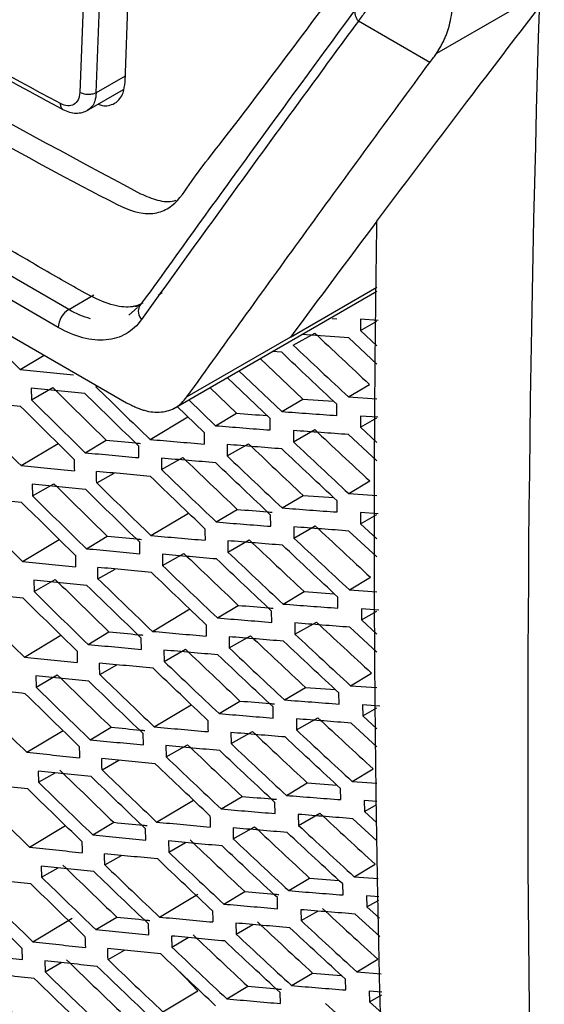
# Model space of a CAD drawing. Header units: millimetres. Extents: x 145 to 933, y -105 to 949.
# Tile 135 of 157: x 795.62 to 804.49, y 724.92 to 741.55. Entities that reach past the tile are written whole.
import ezdxf

# ---------------------------------------------------------------- set-up
doc = ezdxf.new("R2010")
doc.units = ezdxf.units.MM

msp = doc.modelspace()

# ---------------------------------------------------------------- linework, layer by layer
at = {"color": 7, "linetype": 'Continuous', "lineweight": 25}
for p, q in [((796.45, 736.657), (782.372, 744.784)), ((781.023, 744.551), (797.426, 735.082)), ((796.273, 736.354), (782.195, 744.481)), ((797.402, 740.497), (797.498, 743.002)), ((796.734, 742.827), (796.638, 740.322)), ((796.916, 740.318), (797.011, 742.823)), ((804.454, 742.014), (802.665, 740.982)), ((802.555, 740.832), (801.346, 741.53)), ((796.752, 740.012), (797.379, 740.374)), ((796.45, 736.657), (796.876, 736.903)), ((798.226, 734.984), (801.66, 736.966)), ((800.2, 736.189), (801.66, 737.032)), ((797.612, 736.692), (797.465, 736.558)), ((800.902, 736.505), (800.985, 736.5)), ((801.384, 736.491), (801.383, 736.3)), ((801.383, 736.3), (801.66, 736.459)), ((801.681, 736.471), (801.384, 736.491)), ((800.247, 736.053), (800.608, 736.259)), ((801.183, 736.177), (800.393, 736.235)), ((801.383, 736.3), (801.66, 736.044)), ((800.2, 736.189), (798.449, 735.179)), ((801.66, 735.733), (801.183, 736.177)), ((795.63, 735.641), (796.036, 735.884)), ((800.051, 735.933), (799.892, 735.946)), ((799.686, 735.827), (800.405, 735.144)), ((799.327, 735.619), (800.051, 734.932)), ((799.856, 734.813), (799.129, 735.505)), ((801.181, 735.178), (801.535, 735.39)), ((795.818, 735.327), (795.82, 735.131)), ((795.82, 735.131), (796.18, 735.336)), ((796.909, 735.352), (796.934, 735.366)), ((798.837, 735.337), (799.287, 734.905)), ((798.478, 735.129), (798.933, 734.693)), ((800.051, 734.932), (800.405, 735.144)), ((800.405, 735.144), (800.928, 735.106)), ((800.982, 734.865), (800.982, 735.055)), ((801.181, 735.178), (801.66, 735.146)), ((798.741, 734.576), (798.279, 735.022)), ((798.933, 734.693), (799.287, 734.905)), ((797.826, 734.461), (798.464, 734.843)), ((799.856, 734.621), (799.856, 734.813)), ((801.677, 734.835), (801.38, 734.855)), ((801.38, 734.855), (801.38, 734.666)), ((801.38, 734.666), (801.66, 734.825)), ((800.248, 734.421), (800.609, 734.627)), ((800.248, 734.612), (800.248, 734.421)), ((801.38, 734.666), (801.66, 734.407)), ((795.646, 734.018), (796.271, 734.392)), ((796.73, 734.236), (797.084, 734.448)), ((799.128, 734.183), (799.489, 734.389)), ((801.66, 734.098), (801.181, 734.543)), ((797.638, 734.153), (797.637, 734.347)), ((799.127, 734.375), (799.128, 734.183)), ((798.018, 734.145), (798.02, 733.951)), ((798.02, 733.951), (798.38, 734.157)), ((796.923, 733.726), (797.216, 733.893)), ((795.838, 733.508), (796.198, 733.713)), ((801.184, 733.546), (801.538, 733.759)), ((795.835, 733.703), (795.838, 733.508)), ((800.058, 733.303), (800.412, 733.515)), ((800.412, 733.515), (800.93, 733.477)), ((800.987, 733.235), (800.986, 733.424)), ((801.184, 733.546), (801.66, 733.514)), ((797.841, 732.837), (798.475, 733.217)), ((798.944, 733.067), (799.298, 733.279)), ((801.681, 733.204), (801.384, 733.225)), ((801.384, 733.225), (801.385, 733.036)), ((799.866, 732.993), (799.864, 733.184)), ((801.385, 733.036), (801.66, 733.192)), ((800.256, 732.984), (800.258, 732.793)), ((800.258, 732.793), (800.618, 732.999)), ((801.66, 732.476), (801.187, 732.913)), ((801.385, 733.036), (801.66, 732.783)), ((795.669, 732.399), (796.291, 732.771)), ((796.749, 732.615), (797.103, 732.826)), ((797.655, 732.53), (797.653, 732.723)), ((799.14, 732.749), (799.142, 732.557)), ((799.142, 732.557), (799.502, 732.763)), ((798.035, 732.521), (798.038, 732.328)), ((798.038, 732.328), (798.398, 732.534)), ((796.945, 732.106), (797.235, 732.271)), ((795.86, 732.083), (795.864, 731.89)), ((795.864, 731.89), (796.224, 732.095)), ((801.195, 731.92), (801.549, 732.132)), ((800.074, 731.679), (800.428, 731.891)), ((800.428, 731.891), (800.94, 731.853)), ((801.195, 731.92), (801.66, 731.888)), ((801.001, 731.61), (800.999, 731.798)), ((797.865, 731.218), (798.495, 731.596)), ((798.963, 731.445), (799.317, 731.657)), ((799.883, 731.37), (799.88, 731.561)), ((801.692, 731.577), (801.397, 731.598)), ((801.397, 731.598), (801.399, 731.41)), ((801.399, 731.41), (801.66, 731.559)), ((801.399, 731.41), (801.66, 731.171)), ((800.273, 731.36), (800.275, 731.17)), ((800.275, 731.17), (800.636, 731.376)), ((801.659, 730.866), (801.202, 731.288)), ((795.701, 730.784), (796.318, 731.154)), ((796.777, 730.998), (797.131, 731.21)), ((797.681, 730.912), (797.677, 731.104)), ((799.161, 731.127), (799.164, 730.937)), ((799.164, 730.937), (799.524, 731.143)), ((798.06, 730.901), (798.064, 730.71)), ((798.064, 730.71), (798.424, 730.916)), ((796.975, 730.49), (797.263, 730.654)), ((795.894, 730.468), (795.898, 730.276)), ((795.898, 730.276), (796.258, 730.482)), ((801.215, 730.299), (801.569, 730.511)), ((800.097, 730.06), (800.451, 730.272)), ((800.451, 730.272), (800.958, 730.234)), ((801.215, 730.299), (801.659, 730.267)), ((801.022, 729.989), (801.019, 730.177)), ((797.896, 729.604), (798.522, 729.979)), ((798.991, 729.829), (799.345, 730.041)), ((799.908, 729.753), (799.904, 729.942)), ((801.711, 729.955), (801.418, 729.977)), ((801.418, 729.977), (801.421, 729.79)), ((801.421, 729.79), (801.659, 729.926)), ((800.298, 729.74), (800.301, 729.552)), ((800.301, 729.552), (800.662, 729.758)), ((801.421, 729.79), (801.659, 729.571)), ((796.813, 729.386), (797.167, 729.598)), ((801.659, 729.268), (801.224, 729.668)), ((795.741, 729.175), (796.354, 729.542)), ((797.714, 729.3), (797.709, 729.49)), ((799.19, 729.51), (799.194, 729.321)), ((799.194, 729.321), (799.555, 729.527)), ((798.094, 729.287), (798.098, 729.097)), ((798.098, 729.097), (798.458, 729.302)), ((797.014, 728.879), (797.298, 729.041)), ((801.242, 728.682), (801.596, 728.894)), ((795.935, 728.858), (795.941, 728.668)), ((795.941, 728.668), (796.222, 728.828)), ((800.129, 728.446), (800.483, 728.658)), ((800.483, 728.658), (800.984, 728.619)), ((801.051, 728.374), (801.047, 728.561)), ((801.242, 728.682), (801.659, 728.652)), ((799.027, 728.217), (799.381, 728.429)), ((797.936, 727.995), (798.557, 728.367)), ((799.941, 728.14), (799.937, 728.327)), ((801.659, 728.344), (801.447, 728.359)), ((801.447, 728.359), (801.451, 728.174)), ((801.451, 728.174), (801.659, 728.293)), ((800.331, 728.125), (800.336, 727.938)), ((800.336, 727.938), (800.697, 728.144)), ((801.451, 728.174), (801.659, 727.984)), ((795.789, 727.571), (796.397, 727.935)), ((796.857, 727.78), (797.211, 727.991)), ((799.228, 727.898), (799.232, 727.71)), ((799.232, 727.71), (799.593, 727.916)), ((801.659, 727.681), (801.255, 728.052)), ((797.755, 727.692), (797.75, 727.88)), ((798.135, 727.676), (798.141, 727.488)), ((798.141, 727.488), (798.424, 727.65)), ((797.06, 727.272), (797.341, 727.433)), ((795.985, 727.252), (795.992, 727.064)), ((801.278, 727.07), (801.632, 727.283)), ((795.992, 727.064), (796.27, 727.222)), ((801.278, 727.07), (801.68, 727.041)), ((800.169, 726.837), (800.523, 727.049)), ((800.523, 727.049), (801.017, 727.01)), ((801.088, 726.764), (801.083, 726.949)), ((797.984, 726.391), (798.633, 726.779)), ((799.071, 726.61), (799.425, 726.822)), ((801.69, 726.731), (801.484, 726.747)), ((801.484, 726.747), (801.489, 726.563)), ((799.982, 726.532), (799.977, 726.718)), ((801.489, 726.563), (801.692, 726.678)), ((801.489, 726.563), (801.702, 726.37)), ((800.373, 726.515), (800.378, 726.33)), ((800.378, 726.33), (800.662, 726.492)), ((801.712, 726.059), (801.294, 726.44)), ((795.845, 725.971), (796.511, 726.371)), ((796.909, 726.178), (797.263, 726.389)), ((797.804, 726.089), (797.798, 726.275)), ((799.273, 726.289), (799.279, 726.103)), ((799.279, 726.103), (799.561, 726.264)), ((798.185, 726.07), (798.192, 725.884)), ((798.192, 725.884), (798.471, 726.044)), ((795.67, 725.673), (795.663, 725.859)), ((797.116, 725.671), (797.393, 725.829)), ((796.044, 725.651), (796.051, 725.464)), ((796.051, 725.464), (796.325, 725.621)), ((801.322, 725.463), (801.676, 725.676)), ((798.326, 725.465), (798.633, 725.146)), ((800.216, 725.233), (800.571, 725.445)), ((800.571, 725.445), (801.058, 725.405)), ((801.322, 725.463), (801.732, 725.433)), ((801.133, 725.158), (801.127, 725.341)), ((798.04, 724.791), (798.633, 725.146)), ((799.123, 725.008), (799.477, 725.22)), ((800.031, 724.929), (800.025, 725.113)), ((801.742, 725.122), (801.53, 725.139)), ((801.53, 725.139), (801.536, 724.956)), ((801.536, 724.956), (801.743, 725.075)), ((801.536, 724.956), (801.754, 724.759))]:
    msp.add_line(p, q, dxfattribs=at)
at = {"color": 8, "linetype": 'Continuous', "lineweight": 25}
msp.add_line((797.406, 740.601), (796.916, 740.318), dxfattribs=at)
msp.add_arc((797.837, 736.63), 0.21, 156.1353, 222.4102, dxfattribs=at)
at = {"color": 7, "linetype": 'Continuous', "lineweight": 25}
msp.add_arc((796.658, 736.332), 0.385, 122.6566, 176.7117, dxfattribs=at)
for points, knots in [([(808.744, 791.846), (806.81, 778.023), (805.491, 764.43), (804.097, 737.872), (804.023, 724.908), (804.571, 712.339)], [0, 0, 0, 0, 0.5, 0.5, 1, 1, 1, 1]), ([(797.701, 736.761), (797.667, 736.746), (797.55, 736.693), (797.166, 736.689), (796.521, 737.044), (795.741, 737.5), (794.593, 738.161), (792.604, 739.31), (789.126, 741.326), (785.824, 743.19), (783.425, 744.631), (782.654, 745.022), (782.235, 745.394), (781.955, 745.739), (781.606, 746.307), (781.346, 747.127), (780.997, 748.109), (780.007, 750.977), (779.039, 753.812), (778.086, 756.581), (777.803, 757.46), (777.869, 758.233), (777.937, 759.741), (778.009, 760.995), (778.067, 761.993)], [0, 0, 0, 0, 0.0045366, 0.015785, 0.0429601, 0.070566, 0.0981719, 0.1632429, 0.2794412, 0.463154, 0.5090821, 0.5319949, 0.543264, 0.5545106, 0.5658073, 0.5923623, 0.6187114, 0.6447354, 0.8213791, 0.8440777, 0.8667393, 0.8895064, 0.9120523, 1, 1, 1, 1]), ([(779.344, 760.747), (779.313, 759.841), (779.278, 758.821), (779.184, 757.595), (779.402, 756.933), (779.684, 756.034), (780.124, 754.655), (780.894, 752.264), (781.614, 750.015), (782.214, 748.244), (782.397, 747.607), (782.651, 747.133), (782.922, 746.765), (783.291, 746.485), (783.705, 746.242), (784.314, 745.859), (785.375, 745.21), (787.367, 744.003), (790.555, 742.125), (793.988, 740.214), (796.51, 738.812), (797.62, 738.255), (797.977, 738.285), (798.28, 738.437), (798.519, 738.832), (799.613, 740.217), (800.771, 741.798), (801.853, 743.213), (802.059, 743.482)], [0, 0, 0, 0, 0.069215, 0.077838, 0.095071, 0.112544, 0.140001, 0.189031, 0.276584, 0.293888, 0.311143, 0.319663, 0.328142, 0.341082, 0.35425, 0.367419, 0.398456, 0.453878, 0.552839, 0.691245, 0.760457, 0.77753, 0.786017, 0.794506, 0.811757, 0.82906, 0.967485, 1, 1, 1, 1]), ([(797.671, 738.607), (795.232, 739.907), (791.642, 741.898), (787.576, 744.293), (785.574, 745.508), (784.581, 746.119), (784.086, 746.426), (783.839, 746.58), (783.734, 746.646), (783.663, 746.69), (783.628, 746.711), (783.593, 746.734)], [0, 0, 0, 0, 0.5, 0.75, 0.875, 0.9375, 0.96875, 0.984375, 0.992188, 0.992188, 1, 1, 1, 1]), ([(803.079, 705.286), (803.251, 705.552), (803.597, 706.087), (804.127, 706.9), (804.669, 707.73), (805.217, 708.564), (805.63, 709.192), (805.882, 709.572), (805.973, 709.71), (806.094, 709.932), (806.233, 710.313), (806.305, 710.813), (806.31, 711.176), (806.303, 711.354), (806.298, 711.468), (806.29, 711.658), (806.278, 711.935), (806.264, 712.276), (806.25, 712.618), (806.205, 713.759), (806.07, 717.531), (805.977, 721.96), (805.944, 726.237), (805.939, 728.477), (805.947, 730.723), (805.968, 732.976), (806.001, 735.237), (806.047, 737.504), (806.105, 739.779), (806.176, 742.06), (806.258, 744.347), (806.324, 745.877), (806.357, 746.643)], [0, 0, 0, 0, 0.030446, 0.061437, 0.092974, 0.125056, 0.156321, 0.164137, 0.168038, 0.171917, 0.187328, 0.202868, 0.210653, 0.213204, 0.215118, 0.218468, 0.226284, 0.2341, 0.241916, 0.249732, 0.312266, 0.499829, 0.549846, 0.599863, 0.64988, 0.699897, 0.749914, 0.799931, 0.849949, 0.899966, 0.949983, 1, 1, 1, 1]), ([(790.938, 743.038), (791.745, 742.58), (793.53, 741.567), (795.354, 740.578), (796.353, 740.037)], [0, 0, 0, 0, 0.452482, 1, 1, 1, 1]), ([(801.853, 742.218), (801.768, 742.103), (801.641, 741.931), (801.472, 741.702), (801.388, 741.588), (801.346, 741.53)], [0, 0, 0, 0, 0.500009, 0.750013, 1, 1, 1, 1]), ([(802.665, 740.982), (802.68, 741.004), (802.708, 741.047), (802.747, 741.114), (802.783, 741.181), (802.814, 741.249), (802.841, 741.317), (802.873, 741.411), (802.906, 741.539), (802.934, 741.708), (802.943, 741.83), (802.948, 741.892)], [0, 0, 0, 0, 0.091666, 0.180157, 0.265395, 0.347345, 0.425942, 0.501167, 0.66081, 0.826931, 1, 1, 1, 1]), ([(801.325, 741.769), (800.76, 740.999), (799.511, 739.298), (798.301, 737.618), (797.638, 736.699)], [0, 0, 0, 0, 0.452499, 1, 1, 1, 1]), ([(801.346, 741.53), (801.329, 741.553), (801.314, 741.579), (801.294, 741.634), (801.29, 741.664), (801.294, 741.719), (801.303, 741.744), (801.331, 741.786), (801.349, 741.802), (801.369, 741.813)], [0, 0, 0, 0, 0.25, 0.25, 0.5, 0.5, 0.75, 0.75, 1, 1, 1, 1]), ([(801.66, 738.151), (802.198, 738.866), (803.113, 740.081), (804.058, 741.313), (804.447, 741.821)], [0, 0, 0, 0, 0.588078, 1, 1, 1, 1]), ([(801.346, 741.53), (801.035, 741.107), (800.724, 740.684), (800.107, 739.84), (799.8, 739.419), (798.884, 738.158), (798.279, 737.322), (797.682, 736.489)], [0, 0, 0, 0, 0.25, 0.25, 0.5, 0.5, 1, 1, 1, 1]), ([(798.449, 735.179), (798.783, 735.645), (799.119, 736.113), (799.795, 737.051), (800.135, 737.521), (800.819, 738.463), (801.164, 738.935), (801.856, 739.882), (802.205, 740.357), (802.555, 740.832)], [0, 0, 0, 0, 0.25, 0.25, 0.5, 0.5, 0.75, 0.75, 1, 1, 1, 1]), ([(796.948, 740.125), (796.971, 740.116), (797.031, 740.093), (797.126, 740.101), (797.232, 740.135), (797.316, 740.212), (797.382, 740.329), (797.395, 740.435), (797.402, 740.497)], [0, 0, 0, 0, 0.091087, 0.245844, 0.418867, 0.610596, 0.771516, 1, 1, 1, 1]), ([(796.638, 740.322), (796.635, 740.229), (796.598, 740.155), (796.477, 740.086), (796.395, 740.091), (796.313, 740.135)], [0, 0, 0, 0, 0.5, 0.5, 1, 1, 1, 1]), ([(796.916, 740.318), (796.899, 740.309), (796.879, 740.302), (796.832, 740.292), (796.805, 740.289), (796.751, 740.29), (796.724, 740.293), (796.676, 740.305), (796.655, 740.313), (796.638, 740.322)], [0, 0, 0, 0, 0.25, 0.25, 0.5, 0.5, 0.75, 0.75, 1, 1, 1, 1]), ([(796.353, 740.037), (796.389, 740.02), (796.461, 739.986), (796.575, 739.971), (796.683, 739.981), (796.745, 740.011), (796.777, 740.026)], [0, 0, 0, 0, 0.244319, 0.493982, 0.746622, 1, 1, 1, 1]), ([(798.263, 738.497), (798.251, 738.493), (798.161, 738.462), (797.958, 738.484), (797.767, 738.566), (797.671, 738.607)], [0, 0, 0, 0, 0.069838, 0.533267, 1, 1, 1, 1]), ([(801.99, 717.42), (801.973, 717.777), (801.939, 718.49), (801.892, 719.564), (801.849, 720.64), (801.81, 721.718), (801.774, 722.798), (801.742, 723.88), (801.714, 724.964), (801.689, 726.051), (801.668, 727.14), (801.65, 728.231), (801.637, 729.324), (801.627, 730.42), (801.62, 731.518), (801.618, 732.618), (801.619, 733.72), (801.623, 734.824), (801.632, 735.931), (801.644, 737.039), (801.655, 737.78), (801.66, 738.151)], [0, 0, 0, 0, 0.05265, 0.105293, 0.15793, 0.210563, 0.263191, 0.315817, 0.368439, 0.42106, 0.47368, 0.5263, 0.578921, 0.631543, 0.684167, 0.736794, 0.789424, 0.842059, 0.8947, 0.947347, 1, 1, 1, 1]), ([(797.961, 736.901), (797.973, 736.908), (797.996, 736.922), (798.02, 736.936), (798.032, 736.943)], [0, 0, 0, 0, 0.5023337, 1, 1, 1, 1]), ([(797.543, 736.718), (797.559, 736.715), (797.602, 736.708), (797.637, 736.724), (797.66, 736.735)], [0, 0, 0, 0, 0.359077, 1, 1, 1, 1]), ([(794.728, 736.542), (794.878, 736.392), (795.178, 736.091), (795.479, 735.791), (795.63, 735.641)], [0, 0, 0, 0, 0.499678, 1, 1, 1, 1]), ([(797.682, 736.489), (797.609, 736.387), (797.522, 736.306), (797.318, 736.188), (797.205, 736.153), (796.958, 736.13), (796.826, 736.142), (796.553, 736.214), (796.414, 736.273), (796.273, 736.354)], [0, 0, 0, 0, 0.25, 0.25, 0.5, 0.5, 0.75, 0.75, 1, 1, 1, 1]), ([(800.247, 736.053), (800.402, 735.907), (800.712, 735.615), (801.025, 735.323), (801.181, 735.178)], [0, 0, 0, 0, 0.499608, 1, 1, 1, 1]), ([(800.982, 735.055), (800.826, 735.201), (800.515, 735.493), (800.205, 735.787), (800.051, 735.933)], [0, 0, 0, 0, 0.5004185, 1, 1, 1, 1]), ([(795.63, 735.641), (795.78, 735.627), (796.08, 735.597), (796.382, 735.568), (796.533, 735.554)], [0, 0, 0, 0, 0.499559, 1, 1, 1, 1]), ([(796.722, 735.239), (796.571, 735.253), (796.269, 735.282), (795.968, 735.312), (795.818, 735.327)], [0, 0, 0, 0, 0.500447, 1, 1, 1, 1]), ([(797.637, 734.347), (797.484, 734.495), (797.178, 734.792), (796.874, 735.09), (796.722, 735.239)], [0, 0, 0, 0, 0.500449, 1, 1, 1, 1]), ([(796.909, 735.352), (797.061, 735.203), (797.366, 734.906), (797.672, 734.609), (797.826, 734.461)], [0, 0, 0, 0, 0.499551, 1, 1, 1, 1]), ([(795.635, 735.02), (795.485, 735.035), (795.186, 735.066), (794.888, 735.097), (794.74, 735.113)], [0, 0, 0, 0, 0.5003639, 1, 1, 1, 1]), ([(795.82, 735.131), (795.971, 734.982), (796.273, 734.683), (796.578, 734.385), (796.73, 734.236)], [0, 0, 0, 0, 0.499597, 1, 1, 1, 1]), ([(797.426, 735.082), (797.454, 735.067), (797.508, 735.039), (797.587, 735.003), (797.66, 734.974), (797.755, 734.943), (797.875, 734.921), (798.014, 734.921), (798.145, 734.947), (798.26, 734.998), (798.362, 735.075), (798.419, 735.143), (798.449, 735.179)], [0, 0, 0, 0, 0.068784, 0.133166, 0.1933, 0.249372, 0.372372, 0.499609, 0.626347, 0.749708, 0.869359, 1, 1, 1, 1]), ([(794.742, 734.917), (794.892, 734.767), (795.192, 734.466), (795.494, 734.167), (795.646, 734.018)], [0, 0, 0, 0, 0.499674, 1, 1, 1, 1]), ([(796.544, 734.124), (796.392, 734.273), (796.088, 734.571), (795.786, 734.871), (795.635, 735.02)], [0, 0, 0, 0, 0.500397, 1, 1, 1, 1]), ([(800.051, 734.932), (800.206, 734.921), (800.515, 734.898), (800.827, 734.876), (800.982, 734.865)], [0, 0, 0, 0, 0.499534, 1, 1, 1, 1]), ([(798.933, 734.693), (799.086, 734.681), (799.393, 734.656), (799.702, 734.632), (799.856, 734.621)], [0, 0, 0, 0, 0.499489, 1, 1, 1, 1]), ([(801.181, 734.543), (801.025, 734.554), (800.713, 734.577), (800.403, 734.6), (800.248, 734.612)], [0, 0, 0, 0, 0.500438, 1, 1, 1, 1]), ([(797.084, 734.448), (797.251, 734.432), (797.444, 734.414), (797.637, 734.397), (797.662, 734.394)], [0, 0, 0, 0, 0.871905, 1, 1, 1, 1]), ([(797.826, 734.461), (797.978, 734.448), (798.282, 734.421), (798.589, 734.396), (798.742, 734.383)], [0, 0, 0, 0, 0.499481, 1, 1, 1, 1]), ([(800.248, 734.421), (800.404, 734.275), (800.715, 733.983), (801.027, 733.692), (801.184, 733.546)], [0, 0, 0, 0, 0.499612, 1, 1, 1, 1]), ([(796.73, 734.236), (796.881, 734.222), (797.183, 734.194), (797.486, 734.166), (797.638, 734.153)], [0, 0, 0, 0, 0.499507, 1, 1, 1, 1]), ([(800.053, 734.301), (799.898, 734.313), (799.589, 734.338), (799.281, 734.363), (799.127, 734.375)], [0, 0, 0, 0, 0.500503, 1, 1, 1, 1]), ([(800.986, 733.424), (800.83, 733.57), (800.518, 733.862), (800.208, 734.155), (800.053, 734.301)], [0, 0, 0, 0, 0.500414, 1, 1, 1, 1]), ([(798.936, 734.066), (798.782, 734.079), (798.476, 734.105), (798.171, 734.131), (798.018, 734.145)], [0, 0, 0, 0, 0.500513, 1, 1, 1, 1]), ([(799.864, 733.184), (799.709, 733.331), (799.399, 733.624), (799.09, 733.919), (798.936, 734.066)], [0, 0, 0, 0, 0.500461, 1, 1, 1, 1]), ([(799.128, 734.183), (799.283, 734.036), (799.592, 733.742), (799.903, 733.45), (800.058, 733.303)], [0, 0, 0, 0, 0.499547, 1, 1, 1, 1]), ([(795.646, 734.018), (795.795, 734.003), (796.094, 733.973), (796.395, 733.944), (796.546, 733.929)], [0, 0, 0, 0, 0.499565, 1, 1, 1, 1]), ([(797.831, 733.837), (797.678, 733.85), (797.374, 733.878), (797.072, 733.906), (796.921, 733.921)], [0, 0, 0, 0, 0.500491, 1, 1, 1, 1]), ([(798.02, 733.951), (798.173, 733.804), (798.48, 733.508), (798.789, 733.214), (798.944, 733.067)], [0, 0, 0, 0, 0.499533, 1, 1, 1, 1]), ([(796.923, 733.726), (797.075, 733.578), (797.381, 733.281), (797.687, 732.985), (797.841, 732.837)], [0, 0, 0, 0, 0.499548, 1, 1, 1, 1]), ([(798.753, 732.951), (798.599, 733.098), (798.29, 733.393), (797.984, 733.689), (797.831, 733.837)], [0, 0, 0, 0, 0.500472, 1, 1, 1, 1]), ([(796.737, 733.614), (796.586, 733.628), (796.284, 733.657), (795.985, 733.688), (795.835, 733.703)], [0, 0, 0, 0, 0.50044, 1, 1, 1, 1]), ([(797.653, 732.723), (797.5, 732.872), (797.193, 733.168), (796.889, 733.465), (796.737, 733.614)], [0, 0, 0, 0, 0.500453, 1, 1, 1, 1]), ([(795.654, 733.397), (795.504, 733.413), (795.206, 733.443), (794.909, 733.475), (794.761, 733.491)], [0, 0, 0, 0, 0.500355, 1, 1, 1, 1]), ([(796.564, 732.502), (796.412, 732.651), (796.107, 732.949), (795.805, 733.248), (795.654, 733.397)], [0, 0, 0, 0, 0.500404, 1, 1, 1, 1]), ([(795.838, 733.508), (795.989, 733.359), (796.292, 733.06), (796.597, 732.763), (796.749, 732.615)], [0, 0, 0, 0, 0.499591, 1, 1, 1, 1]), ([(794.764, 733.296), (794.914, 733.146), (795.215, 732.847), (795.518, 732.548), (795.669, 732.399)], [0, 0, 0, 0, 0.4996647, 1, 1, 1, 1]), ([(799.298, 733.279), (799.468, 733.265), (799.664, 733.249), (799.861, 733.233), (799.887, 733.231)], [0, 0, 0, 0, 0.8688952, 1, 1, 1, 1]), ([(800.058, 733.303), (800.213, 733.292), (800.521, 733.268), (800.832, 733.246), (800.987, 733.235)], [0, 0, 0, 0, 0.499536, 1, 1, 1, 1]), ([(798.944, 733.067), (799.097, 733.054), (799.403, 733.029), (799.711, 733.005), (799.866, 732.993)], [0, 0, 0, 0, 0.499493, 1, 1, 1, 1]), ([(801.187, 732.913), (801.032, 732.925), (800.72, 732.948), (800.411, 732.972), (800.256, 732.984)], [0, 0, 0, 0, 0.500437, 1, 1, 1, 1]), ([(797.103, 732.826), (797.271, 732.81), (797.462, 732.792), (797.654, 732.775), (797.679, 732.772)], [0, 0, 0, 0, 0.874311, 1, 1, 1, 1]), ([(797.841, 732.837), (797.993, 732.824), (798.297, 732.797), (798.602, 732.771), (798.755, 732.758)], [0, 0, 0, 0, 0.499488, 1, 1, 1, 1]), ([(800.063, 732.674), (799.909, 732.686), (799.6, 732.711), (799.293, 732.736), (799.14, 732.749)], [0, 0, 0, 0, 0.500498, 1, 1, 1, 1]), ([(800.258, 732.793), (800.413, 732.647), (800.725, 732.356), (801.038, 732.065), (801.195, 731.92)], [0, 0, 0, 0, 0.499611, 1, 1, 1, 1]), ([(796.749, 732.615), (796.9, 732.6), (797.201, 732.572), (797.504, 732.544), (797.655, 732.53)], [0, 0, 0, 0, 0.499516, 1, 1, 1, 1]), ([(799.142, 732.557), (799.297, 732.411), (799.606, 732.118), (799.918, 731.826), (800.074, 731.679)], [0, 0, 0, 0, 0.499543, 1, 1, 1, 1]), ([(800.999, 731.798), (800.842, 731.944), (800.53, 732.236), (800.219, 732.528), (800.063, 732.674)], [0, 0, 0, 0, 0.500416, 1, 1, 1, 1]), ([(795.669, 732.399), (795.818, 732.383), (796.117, 732.353), (796.417, 732.324), (796.567, 732.309)], [0, 0, 0, 0, 0.499577, 1, 1, 1, 1]), ([(798.95, 732.441), (798.797, 732.454), (798.491, 732.48), (798.187, 732.507), (798.035, 732.521)], [0, 0, 0, 0, 0.500506, 1, 1, 1, 1]), ([(799.88, 731.561), (799.725, 731.707), (799.414, 732), (799.105, 732.294), (798.95, 732.441)], [0, 0, 0, 0, 0.500465, 1, 1, 1, 1]), ([(797.849, 732.214), (797.697, 732.228), (797.394, 732.256), (797.092, 732.285), (796.942, 732.299)], [0, 0, 0, 0, 0.500481, 1, 1, 1, 1]), ([(798.038, 732.328), (798.191, 732.181), (798.499, 731.886), (798.809, 731.592), (798.963, 731.445)], [0, 0, 0, 0, 0.4995268, 1, 1, 1, 1]), ([(796.759, 731.993), (796.609, 732.008), (796.308, 732.038), (796.009, 732.068), (795.86, 732.083)], [0, 0, 0, 0, 0.5004276, 1, 1, 1, 1]), ([(796.945, 732.106), (797.098, 731.958), (797.403, 731.661), (797.711, 731.366), (797.865, 731.218)], [0, 0, 0, 0, 0.499539, 1, 1, 1, 1]), ([(798.773, 731.329), (798.619, 731.477), (798.31, 731.771), (798.003, 732.066), (797.849, 732.214)], [0, 0, 0, 0, 0.500479, 1, 1, 1, 1]), ([(795.864, 731.89), (796.015, 731.741), (796.319, 731.443), (796.624, 731.146), (796.777, 730.998)], [0, 0, 0, 0, 0.49958, 1, 1, 1, 1]), ([(797.677, 731.104), (797.524, 731.252), (797.217, 731.548), (796.912, 731.845), (796.759, 731.993)], [0, 0, 0, 0, 0.5004626, 1, 1, 1, 1]), ([(795.68, 731.779), (795.531, 731.795), (795.234, 731.826), (794.938, 731.858), (794.79, 731.874)], [0, 0, 0, 0, 0.50034, 1, 1, 1, 1]), ([(796.592, 730.886), (796.44, 731.035), (796.135, 731.332), (795.832, 731.63), (795.68, 731.779)], [0, 0, 0, 0, 0.500416, 1, 1, 1, 1]), ([(794.794, 731.68), (794.945, 731.531), (795.246, 731.232), (795.549, 730.934), (795.701, 730.784)], [0, 0, 0, 0, 0.49965, 1, 1, 1, 1]), ([(799.317, 731.657), (799.487, 731.643), (799.682, 731.627), (799.878, 731.611), (799.904, 731.609)], [0, 0, 0, 0, 0.87122, 1, 1, 1, 1]), ([(800.074, 731.679), (800.228, 731.668), (800.536, 731.644), (800.845, 731.621), (801.001, 731.61)], [0, 0, 0, 0, 0.4995423, 1, 1, 1, 1]), ([(798.963, 731.445), (799.116, 731.433), (799.422, 731.407), (799.729, 731.383), (799.883, 731.37)], [0, 0, 0, 0, 0.499503, 1, 1, 1, 1]), ([(797.865, 731.218), (798.016, 731.205), (798.319, 731.177), (798.624, 731.151), (798.776, 731.138)], [0, 0, 0, 0, 0.4995, 1, 1, 1, 1]), ([(801.202, 731.288), (801.046, 731.3), (800.736, 731.323), (800.427, 731.348), (800.273, 731.36)], [0, 0, 0, 0, 0.500429, 1, 1, 1, 1]), ([(797.131, 731.21), (797.298, 731.194), (797.488, 731.175), (797.679, 731.157), (797.703, 731.155)], [0, 0, 0, 0, 0.876995, 1, 1, 1, 1]), ([(800.082, 731.051), (799.928, 731.064), (799.62, 731.089), (799.314, 731.115), (799.161, 731.127)], [0, 0, 0, 0, 0.500488, 1, 1, 1, 1]), ([(800.275, 731.17), (800.431, 731.025), (800.744, 730.734), (801.057, 730.444), (801.215, 730.299)], [0, 0, 0, 0, 0.4996049, 1, 1, 1, 1]), ([(796.777, 730.998), (796.927, 730.983), (797.227, 730.954), (797.529, 730.926), (797.681, 730.912)], [0, 0, 0, 0, 0.499531, 1, 1, 1, 1]), ([(798.973, 730.82), (798.82, 730.834), (798.515, 730.86), (798.212, 730.888), (798.06, 730.901)], [0, 0, 0, 0, 0.5004931, 1, 1, 1, 1]), ([(799.164, 730.937), (799.319, 730.791), (799.629, 730.498), (799.941, 730.206), (800.097, 730.06)], [0, 0, 0, 0, 0.499534, 1, 1, 1, 1]), ([(801.019, 730.177), (800.862, 730.323), (800.549, 730.613), (800.237, 730.905), (800.082, 731.051)], [0, 0, 0, 0, 0.500423, 1, 1, 1, 1]), ([(795.701, 730.784), (795.85, 730.769), (796.147, 730.738), (796.446, 730.709), (796.596, 730.694)], [0, 0, 0, 0, 0.4995928, 1, 1, 1, 1]), ([(799.904, 729.942), (799.749, 730.088), (799.437, 730.38), (799.128, 730.674), (798.973, 730.82)], [0, 0, 0, 0, 0.500475, 1, 1, 1, 1]), ([(797.876, 730.596), (797.724, 730.61), (797.422, 730.638), (797.121, 730.667), (796.971, 730.682)], [0, 0, 0, 0, 0.500466, 1, 1, 1, 1]), ([(798.801, 729.713), (798.647, 729.86), (798.337, 730.153), (798.03, 730.448), (797.876, 730.596)], [0, 0, 0, 0, 0.5004916, 1, 1, 1, 1]), ([(798.064, 730.71), (798.218, 730.563), (798.526, 730.269), (798.836, 729.976), (798.991, 729.829)], [0, 0, 0, 0, 0.499515, 1, 1, 1, 1]), ([(796.79, 730.377), (796.64, 730.392), (796.34, 730.422), (796.042, 730.453), (795.894, 730.468)], [0, 0, 0, 0, 0.500411, 1, 1, 1, 1]), ([(796.975, 730.49), (797.128, 730.342), (797.434, 730.046), (797.742, 729.752), (797.896, 729.604)], [0, 0, 0, 0, 0.499524, 1, 1, 1, 1]), ([(795.715, 730.165), (795.567, 730.181), (795.27, 730.212), (794.975, 730.245), (794.828, 730.261)], [0, 0, 0, 0, 0.500321, 1, 1, 1, 1]), ([(795.898, 730.276), (796.05, 730.128), (796.354, 729.831), (796.66, 729.534), (796.813, 729.386)], [0, 0, 0, 0, 0.499562, 1, 1, 1, 1]), ([(797.709, 729.49), (797.556, 729.638), (797.248, 729.933), (796.943, 730.229), (796.79, 730.377)], [0, 0, 0, 0, 0.500478, 1, 1, 1, 1]), ([(794.833, 730.069), (794.983, 729.92), (795.285, 729.621), (795.589, 729.324), (795.741, 729.175)], [0, 0, 0, 0, 0.49963, 1, 1, 1, 1]), ([(796.628, 729.274), (796.476, 729.422), (796.17, 729.719), (795.867, 730.017), (795.715, 730.165)], [0, 0, 0, 0, 0.5004344, 1, 1, 1, 1]), ([(800.097, 730.06), (800.251, 730.048), (800.558, 730.024), (800.867, 730.001), (801.022, 729.989)], [0, 0, 0, 0, 0.499554, 1, 1, 1, 1]), ([(799.345, 730.041), (799.514, 730.026), (799.708, 730.01), (799.903, 729.994), (799.928, 729.992)], [0, 0, 0, 0, 0.8738178, 1, 1, 1, 1]), ([(798.991, 729.829), (799.143, 729.816), (799.448, 729.79), (799.754, 729.765), (799.908, 729.753)], [0, 0, 0, 0, 0.499517, 1, 1, 1, 1]), ([(801.224, 729.668), (801.069, 729.68), (800.76, 729.703), (800.452, 729.728), (800.298, 729.74)], [0, 0, 0, 0, 0.500417, 1, 1, 1, 1]), ([(797.167, 729.598), (797.333, 729.582), (797.522, 729.563), (797.712, 729.545), (797.735, 729.543)], [0, 0, 0, 0, 0.879964, 1, 1, 1, 1]), ([(797.896, 729.604), (798.047, 729.59), (798.349, 729.563), (798.653, 729.536), (798.805, 729.523)], [0, 0, 0, 0, 0.499517, 1, 1, 1, 1]), ([(800.108, 729.433), (799.955, 729.446), (799.648, 729.471), (799.343, 729.497), (799.19, 729.51)], [0, 0, 0, 0, 0.500473, 1, 1, 1, 1]), ([(801.047, 728.561), (800.89, 728.706), (800.576, 728.996), (800.264, 729.287), (800.108, 729.433)], [0, 0, 0, 0, 0.5004365, 1, 1, 1, 1]), ([(800.301, 729.552), (800.458, 729.407), (800.77, 729.116), (801.085, 728.827), (801.242, 728.682)], [0, 0, 0, 0, 0.499592, 1, 1, 1, 1]), ([(796.813, 729.386), (796.962, 729.372), (797.262, 729.342), (797.563, 729.314), (797.714, 729.3)], [0, 0, 0, 0, 0.499549, 1, 1, 1, 1]), ([(799.004, 729.204), (798.852, 729.218), (798.547, 729.245), (798.245, 729.273), (798.094, 729.287)], [0, 0, 0, 0, 0.500476, 1, 1, 1, 1]), ([(799.194, 729.321), (799.349, 729.175), (799.66, 728.883), (799.972, 728.592), (800.129, 728.446)], [0, 0, 0, 0, 0.499519, 1, 1, 1, 1]), ([(795.741, 729.175), (795.889, 729.16), (796.186, 729.128), (796.484, 729.098), (796.633, 729.083)], [0, 0, 0, 0, 0.499613, 1, 1, 1, 1]), ([(797.911, 728.982), (797.76, 728.996), (797.458, 729.025), (797.158, 729.054), (797.009, 729.069)], [0, 0, 0, 0, 0.5004469, 1, 1, 1, 1]), ([(798.098, 729.097), (798.252, 728.95), (798.561, 728.656), (798.871, 728.364), (799.027, 728.217)], [0, 0, 0, 0, 0.499497, 1, 1, 1, 1]), ([(799.937, 728.327), (799.781, 728.473), (799.469, 728.765), (799.159, 729.058), (799.004, 729.204)], [0, 0, 0, 0, 0.500491, 1, 1, 1, 1]), ([(798.838, 728.101), (798.683, 728.247), (798.373, 728.541), (798.065, 728.835), (797.911, 728.982)], [0, 0, 0, 0, 0.50051, 1, 1, 1, 1]), ([(796.829, 728.766), (796.679, 728.781), (796.381, 728.811), (796.084, 728.842), (795.935, 728.858)], [0, 0, 0, 0, 0.500391, 1, 1, 1, 1]), ([(797.75, 727.88), (797.596, 728.028), (797.288, 728.322), (796.982, 728.618), (796.829, 728.766)], [0, 0, 0, 0, 0.500499, 1, 1, 1, 1]), ([(797.014, 728.879), (797.167, 728.731), (797.473, 728.436), (797.782, 728.142), (797.936, 727.995)], [0, 0, 0, 0, 0.499504, 1, 1, 1, 1]), ([(795.758, 728.556), (795.61, 728.572), (795.314, 728.604), (795.02, 728.637), (794.873, 728.653)], [0, 0, 0, 0, 0.500303, 1, 1, 1, 1]), ([(796.673, 727.667), (796.52, 727.815), (796.214, 728.111), (795.91, 728.408), (795.758, 728.556)], [0, 0, 0, 0, 0.500454, 1, 1, 1, 1]), ([(795.941, 728.668), (796.093, 728.519), (796.397, 728.223), (796.704, 727.927), (796.857, 727.78)], [0, 0, 0, 0, 0.499542, 1, 1, 1, 1]), ([(794.879, 728.463), (795.03, 728.314), (795.333, 728.016), (795.637, 727.719), (795.789, 727.571)], [0, 0, 0, 0, 0.499613, 1, 1, 1, 1]), ([(799.381, 728.429), (799.55, 728.415), (799.742, 728.398), (799.936, 728.382), (799.96, 728.38)], [0, 0, 0, 0, 0.8766968, 1, 1, 1, 1]), ([(800.129, 728.446), (800.282, 728.434), (800.588, 728.409), (800.896, 728.386), (801.051, 728.374)], [0, 0, 0, 0, 0.4995712, 1, 1, 1, 1]), ([(799.027, 728.217), (799.179, 728.204), (799.482, 728.178), (799.788, 728.152), (799.941, 728.14)], [0, 0, 0, 0, 0.499536, 1, 1, 1, 1]), ([(801.255, 728.052), (801.101, 728.064), (800.792, 728.088), (800.485, 728.113), (800.331, 728.125)], [0, 0, 0, 0, 0.500399, 1, 1, 1, 1]), ([(797.211, 727.991), (797.376, 727.975), (797.564, 727.956), (797.753, 727.938), (797.775, 727.936)], [0, 0, 0, 0, 0.8832291, 1, 1, 1, 1]), ([(797.936, 727.995), (798.087, 727.981), (798.388, 727.953), (798.691, 727.926), (798.842, 727.912)], [0, 0, 0, 0, 0.499538, 1, 1, 1, 1]), ([(800.143, 727.819), (799.99, 727.832), (799.684, 727.858), (799.38, 727.884), (799.228, 727.898)], [0, 0, 0, 0, 0.500453, 1, 1, 1, 1]), ([(800.336, 727.938), (800.492, 727.794), (800.805, 727.504), (801.12, 727.215), (801.278, 727.07)], [0, 0, 0, 0, 0.499574, 1, 1, 1, 1]), ([(796.857, 727.78), (797.006, 727.765), (797.304, 727.735), (797.605, 727.706), (797.755, 727.692)], [0, 0, 0, 0, 0.499569, 1, 1, 1, 1]), ([(801.083, 726.949), (800.926, 727.093), (800.612, 727.383), (800.299, 727.674), (800.143, 727.819)], [0, 0, 0, 0, 0.500456, 1, 1, 1, 1]), ([(795.789, 727.571), (795.937, 727.555), (796.232, 727.524), (796.53, 727.493), (796.678, 727.478)], [0, 0, 0, 0, 0.499629, 1, 1, 1, 1]), ([(799.043, 727.593), (798.891, 727.606), (798.588, 727.634), (798.286, 727.662), (798.135, 727.676)], [0, 0, 0, 0, 0.500455, 1, 1, 1, 1]), ([(799.977, 726.718), (799.821, 726.863), (799.508, 727.155), (799.198, 727.447), (799.043, 727.593)], [0, 0, 0, 0, 0.5005123, 1, 1, 1, 1]), ([(799.232, 727.71), (799.388, 727.564), (799.699, 727.273), (800.012, 726.982), (800.169, 726.837)], [0, 0, 0, 0, 0.499498, 1, 1, 1, 1]), ([(797.954, 727.373), (797.803, 727.387), (797.503, 727.416), (797.204, 727.446), (797.055, 727.461)], [0, 0, 0, 0, 0.500428, 1, 1, 1, 1]), ([(798.141, 727.488), (798.295, 727.341), (798.604, 727.048), (798.915, 726.756), (799.071, 726.61)], [0, 0, 0, 0, 0.499476, 1, 1, 1, 1]), ([(796.876, 727.159), (796.727, 727.174), (796.429, 727.205), (796.133, 727.236), (795.985, 727.252)], [0, 0, 0, 0, 0.500375, 1, 1, 1, 1]), ([(797.06, 727.272), (797.214, 727.125), (797.521, 726.831), (797.83, 726.537), (797.984, 726.391)], [0, 0, 0, 0, 0.4994858, 1, 1, 1, 1]), ([(798.882, 726.493), (798.727, 726.64), (798.416, 726.932), (798.108, 727.226), (797.954, 727.373)], [0, 0, 0, 0, 0.50053, 1, 1, 1, 1]), ([(795.992, 727.064), (796.144, 726.916), (796.449, 726.62), (796.755, 726.325), (796.909, 726.178)], [0, 0, 0, 0, 0.499527, 1, 1, 1, 1]), ([(797.798, 726.275), (797.644, 726.423), (797.335, 726.717), (797.029, 727.012), (796.876, 727.159)], [0, 0, 0, 0, 0.500516, 1, 1, 1, 1]), ([(795.81, 726.952), (795.662, 726.968), (795.367, 727), (795.074, 727.033), (794.928, 727.049)], [0, 0, 0, 0, 0.50029, 1, 1, 1, 1]), ([(796.725, 726.064), (796.572, 726.212), (796.266, 726.507), (795.962, 726.803), (795.81, 726.952)], [0, 0, 0, 0, 0.500468, 1, 1, 1, 1]), ([(795.663, 725.859), (795.511, 726.008), (795.207, 726.304), (794.905, 726.602), (794.755, 726.75)], [0, 0, 0, 0, 0.500389, 1, 1, 1, 1]), ([(794.935, 726.861), (795.086, 726.713), (795.388, 726.416), (795.693, 726.12), (795.845, 725.971)], [0, 0, 0, 0, 0.4996, 1, 1, 1, 1]), ([(799.425, 726.822), (799.593, 726.808), (799.784, 726.791), (799.977, 726.774), (800, 726.772)], [0, 0, 0, 0, 0.879866, 1, 1, 1, 1]), ([(800.169, 726.837), (800.321, 726.824), (800.627, 726.8), (800.934, 726.776), (801.088, 726.764)], [0, 0, 0, 0, 0.499593, 1, 1, 1, 1]), ([(799.071, 726.61), (799.222, 726.597), (799.525, 726.57), (799.83, 726.545), (799.982, 726.532)], [0, 0, 0, 0, 0.4995565, 1, 1, 1, 1]), ([(801.294, 726.44), (801.14, 726.453), (800.832, 726.477), (800.526, 726.502), (800.373, 726.515)], [0, 0, 0, 0, 0.500378, 1, 1, 1, 1]), ([(797.263, 726.389), (797.428, 726.373), (797.614, 726.354), (797.802, 726.335), (797.823, 726.333)], [0, 0, 0, 0, 0.886799, 1, 1, 1, 1]), ([(797.984, 726.391), (798.134, 726.376), (798.434, 726.348), (798.736, 726.321), (798.887, 726.307)], [0, 0, 0, 0, 0.499554, 1, 1, 1, 1]), ([(800.186, 726.21), (800.034, 726.223), (799.728, 726.249), (799.425, 726.276), (799.273, 726.289)], [0, 0, 0, 0, 0.500434, 1, 1, 1, 1]), ([(800.378, 726.33), (800.535, 726.185), (800.849, 725.896), (801.164, 725.608), (801.322, 725.463)], [0, 0, 0, 0, 0.499553, 1, 1, 1, 1]), ([(796.909, 726.178), (797.058, 726.163), (797.355, 726.132), (797.654, 726.103), (797.804, 726.089)], [0, 0, 0, 0, 0.499582, 1, 1, 1, 1]), ([(799.09, 725.986), (798.939, 726), (798.636, 726.027), (798.336, 726.056), (798.185, 726.07)], [0, 0, 0, 0, 0.500439, 1, 1, 1, 1]), ([(799.279, 726.103), (799.435, 725.958), (799.746, 725.667), (800.06, 725.378), (800.216, 725.233)], [0, 0, 0, 0, 0.4994799, 1, 1, 1, 1]), ([(801.127, 725.341), (800.97, 725.486), (800.655, 725.775), (800.343, 726.065), (800.186, 726.21)], [0, 0, 0, 0, 0.500477, 1, 1, 1, 1]), ([(795.845, 725.971), (795.992, 725.955), (796.287, 725.924), (796.583, 725.893), (796.732, 725.877)], [0, 0, 0, 0, 0.49964, 1, 1, 1, 1]), ([(800.025, 725.113), (799.869, 725.258), (799.556, 725.549), (799.245, 725.84), (799.09, 725.986)], [0, 0, 0, 0, 0.50053, 1, 1, 1, 1]), ([(794.792, 725.772), (794.938, 725.755), (795.23, 725.721), (795.524, 725.689), (795.67, 725.673)], [0, 0, 0, 0, 0.499726, 1, 1, 1, 1]), ([(798.005, 725.768), (797.855, 725.783), (797.555, 725.812), (797.258, 725.842), (797.109, 725.857)], [0, 0, 0, 0, 0.500416, 1, 1, 1, 1]), ([(798.934, 724.891), (798.779, 725.037), (798.468, 725.329), (798.159, 725.622), (798.005, 725.768)], [0, 0, 0, 0, 0.500545, 1, 1, 1, 1]), ([(798.192, 725.884), (798.346, 725.738), (798.656, 725.445), (798.967, 725.154), (799.123, 725.008)], [0, 0, 0, 0, 0.499461, 1, 1, 1, 1]), ([(796.931, 725.557), (796.783, 725.572), (796.486, 725.603), (796.191, 725.635), (796.044, 725.651)], [0, 0, 0, 0, 0.500366, 1, 1, 1, 1]), ([(797.116, 725.671), (797.269, 725.524), (797.576, 725.23), (797.886, 724.938), (798.04, 724.791)], [0, 0, 0, 0, 0.499473, 1, 1, 1, 1]), ([(795.869, 725.351), (795.722, 725.368), (795.428, 725.4), (795.136, 725.434), (794.99, 725.45)], [0, 0, 0, 0, 0.500284, 1, 1, 1, 1]), ([(796.051, 725.464), (796.203, 725.317), (796.509, 725.022), (796.816, 724.728), (796.969, 724.581)], [0, 0, 0, 0, 0.499517, 1, 1, 1, 1]), ([(797.854, 724.675), (797.7, 724.822), (797.391, 725.115), (797.085, 725.41), (796.931, 725.557)], [0, 0, 0, 0, 0.500528, 1, 1, 1, 1]), ([(794.998, 725.264), (795.149, 725.116), (795.452, 724.82), (795.757, 724.525), (795.909, 724.377)], [0, 0, 0, 0, 0.499594, 1, 1, 1, 1]), ([(796.785, 724.466), (796.632, 724.614), (796.326, 724.908), (796.021, 725.204), (795.869, 725.351)], [0, 0, 0, 0, 0.5004769, 1, 1, 1, 1]), ([(800.216, 725.233), (800.369, 725.22), (800.673, 725.195), (800.98, 725.17), (801.133, 725.158)], [0, 0, 0, 0, 0.49961, 1, 1, 1, 1]), ([(795.728, 724.264), (795.575, 724.412), (795.271, 724.707), (794.969, 725.004), (794.818, 725.153)], [0, 0, 0, 0, 0.500395, 1, 1, 1, 1]), ([(799.477, 725.22), (799.645, 725.205), (799.835, 725.188), (800.026, 725.172), (800.048, 725.17)], [0, 0, 0, 0, 0.883336, 1, 1, 1, 1]), ([(799.123, 725.008), (799.274, 724.995), (799.575, 724.968), (799.879, 724.942), (800.031, 724.929)], [0, 0, 0, 0, 0.49957, 1, 1, 1, 1])]:
    msp.add_open_spline(points, degree=3, knots=knots, dxfattribs=at)
for points in [[(796.313, 740.135), (794.481, 741.119), (792.676, 742.12), (790.898, 743.136)], [(802.555, 740.832), (802.601, 740.894), (802.638, 740.944), (802.665, 740.982)], [(801.66, 738.151), (801.168, 737.494), (800.681, 736.84), (800.2, 736.189)], [(800.608, 736.259), (800.916, 735.969), (801.225, 735.679), (801.535, 735.39)], [(796.18, 735.336), (796.48, 735.039), (796.781, 734.743), (797.084, 734.448)], [(799.287, 734.905), (799.458, 734.891), (799.63, 734.878), (799.802, 734.864)], [(798.741, 734.577), (798.741, 734.512), (798.741, 734.448), (798.742, 734.383)], [(800.609, 734.627), (800.918, 734.337), (801.227, 734.047), (801.538, 733.759)], [(799.489, 734.389), (799.796, 734.097), (800.103, 733.806), (800.412, 733.515)], [(796.544, 734.124), (796.545, 734.059), (796.545, 733.994), (796.546, 733.929)], [(798.38, 734.157), (798.685, 733.864), (798.991, 733.571), (799.298, 733.279)], [(796.923, 733.726), (796.922, 733.791), (796.922, 733.856), (796.921, 733.921)], [(796.198, 733.713), (796.498, 733.417), (796.8, 733.121), (797.103, 732.826)], [(798.753, 732.951), (798.754, 732.886), (798.754, 732.822), (798.755, 732.758)], [(800.618, 732.999), (800.928, 732.71), (801.238, 732.421), (801.549, 732.132)], [(799.502, 732.763), (799.81, 732.472), (800.118, 732.181), (800.428, 731.891)], [(796.564, 732.503), (796.565, 732.438), (796.566, 732.374), (796.567, 732.309)], [(798.398, 732.534), (798.703, 732.241), (799.01, 731.949), (799.317, 731.657)], [(796.945, 732.106), (796.944, 732.17), (796.943, 732.235), (796.942, 732.299)], [(796.224, 732.095), (796.525, 731.799), (796.827, 731.504), (797.131, 731.21)], [(798.773, 731.329), (798.774, 731.266), (798.775, 731.202), (798.776, 731.138)], [(800.636, 731.376), (800.946, 731.087), (801.257, 730.799), (801.569, 730.511)], [(799.524, 731.143), (799.832, 730.852), (800.141, 730.562), (800.451, 730.272)], [(796.592, 730.886), (796.594, 730.822), (796.595, 730.758), (796.596, 730.694)], [(798.424, 730.916), (798.73, 730.623), (799.037, 730.332), (799.345, 730.041)], [(796.975, 730.49), (796.974, 730.554), (796.973, 730.618), (796.971, 730.682)], [(796.258, 730.482), (796.56, 730.187), (796.863, 729.892), (797.167, 729.598)], [(800.662, 729.758), (800.973, 729.469), (801.284, 729.181), (801.596, 728.894)], [(798.801, 729.713), (798.803, 729.649), (798.804, 729.586), (798.805, 729.523)], [(799.555, 729.527), (799.863, 729.237), (800.172, 728.947), (800.483, 728.658)], [(796.629, 729.274), (796.63, 729.21), (796.632, 729.147), (796.633, 729.083)], [(798.458, 729.302), (798.765, 729.011), (799.072, 728.72), (799.381, 728.429)], [(797.014, 728.879), (797.012, 728.942), (797.01, 729.006), (797.009, 729.069)], [(796.301, 728.873), (796.603, 728.578), (796.906, 728.285), (797.211, 727.991)], [(798.838, 728.101), (798.839, 728.038), (798.841, 727.975), (798.842, 727.912)], [(800.697, 728.144), (801.007, 727.856), (801.319, 727.569), (801.632, 727.283)], [(799.593, 727.916), (799.902, 727.626), (800.212, 727.337), (800.523, 727.049)], [(796.673, 727.667), (796.675, 727.604), (796.677, 727.541), (796.679, 727.478)], [(798.501, 727.694), (798.808, 727.402), (799.116, 727.112), (799.425, 726.822)], [(797.061, 727.272), (797.059, 727.335), (797.057, 727.398), (797.055, 727.461)], [(796.352, 727.269), (796.654, 726.975), (796.958, 726.682), (797.263, 726.389)], [(798.882, 726.493), (798.884, 726.431), (798.886, 726.369), (798.887, 726.307)], [(800.739, 726.536), (801.05, 726.248), (801.363, 725.962), (801.676, 725.676)], [(799.64, 726.309), (799.949, 726.02), (800.259, 725.732), (800.571, 725.445)], [(796.725, 726.064), (796.727, 726.002), (796.73, 725.94), (796.732, 725.877)], [(798.552, 726.09), (798.859, 725.799), (799.167, 725.509), (799.477, 725.22)], [(797.116, 725.671), (797.113, 725.733), (797.111, 725.795), (797.109, 725.857)], [(796.411, 725.67), (796.714, 725.377), (797.018, 725.084), (797.323, 724.792)], [(800.395, 716.707), (795.299, 719.32), (790.496, 722.093), (785.97, 725.035)], [(800.79, 724.932), (801.102, 724.645), (801.414, 724.359), (801.728, 724.074)]]:
    msp.add_open_spline(points, degree=3, dxfattribs=at)
at = {"color": 8, "linetype": 'Continuous', "lineweight": 25}
for points, knots in [([(796.916, 740.318), (796.91, 740.268), (796.901, 740.182), (796.849, 740.083), (796.801, 740.046), (796.774, 740.025)], [0, 0, 0, 0, 0.3861862, 0.666255, 1, 1, 1, 1]), ([(796.353, 740.037), (796.352, 740.037), (796.344, 740.04), (796.333, 740.054), (796.316, 740.083), (796.314, 740.114), (796.313, 740.135)], [0, 0, 0, 0, 0.028371, 0.284967, 0.535897, 1, 1, 1, 1])]:
    msp.add_open_spline(points, degree=3, knots=knots, dxfattribs=at)
msp.add_open_spline([(796.821, 736.5), (796.7, 736.532), (796.576, 736.584), (796.45, 736.657)], degree=3, dxfattribs=at)

doc.saveas('drawing.dxf')
